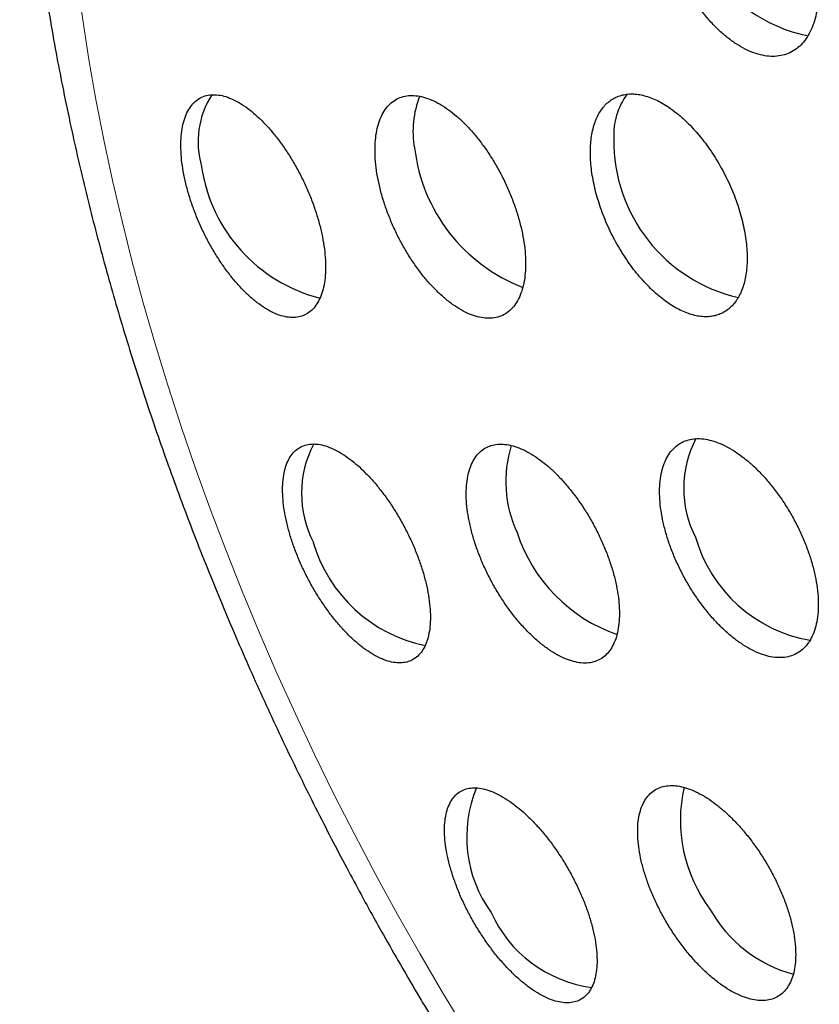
# Model space of a CAD drawing. Header units: millimetres. Extents: x 8 to 913, y 12 to 937.
# Tile 27 of 73: x 843.7 to 850.36, y 345.14 to 353.34. Entities that reach past the tile are written whole.
import ezdxf

# ---------------------------------------------------------------- set-up
doc = ezdxf.new("R2010")
doc.units = ezdxf.units.MM

msp = doc.modelspace()

# ---------------------------------------------------------------- linework, layer by layer
at = {"color": 252, "linetype": 'Continuous', "lineweight": 0, "flags": 128}
msp.add_lwpolyline([(847.4174, 344.9152), (847.2221, 345.2362), (847.0317, 345.5604), (846.8462, 345.8874), (846.6658, 346.217), (846.4905, 346.549), (846.3205, 346.8831), (846.1559, 347.2192), (845.9968, 347.557), (845.8434, 347.8963), (845.6957, 348.2368), (845.5539, 348.5783), (845.4179, 348.9206), (845.288, 349.2634), (845.1643, 349.6066), (845.0467, 349.9498), (844.9354, 350.2928), (844.8304, 350.6355), (844.7319, 350.9775), (844.6399, 351.3186), (844.5545, 351.6586), (844.4756, 351.9973), (844.4035, 352.3344), (844.338, 352.6697), (844.2794, 353.003), (844.2275, 353.334), (844.1825, 353.6626)], dxfattribs=at)
at = {"color": 7, "linetype": 'Continuous', "lineweight": 30}
for centre, radius, start, end in [((850.5074, 354.4375), 1.2605, 159.65608, 258.78256), ((845.9206, 352.3176), 0.7334, 147.59353, 196.22791), ((849.2227, 352.3764), 0.5768, 143.75841, 183.34506), ((847.7424, 352.4083), 0.7672, 157.79601, 190.59651), ((849.9806, 352.3222), 1.3339, 179.119, 257.13046), ((848.4006, 352.4345), 1.4222, 186.75301, 248.95653), ((846.5311, 352.3043), 1.3286, 188.29487, 255.68875), ((850.1204, 349.4334), 0.893, 152.30141, 207.12558), ((846.9427, 349.3909), 0.8946, 152.4885, 207.09752), ((848.7498, 349.4917), 1.0027, 162.59653, 205.12218), ((849.1044, 349.4723), 1.3262, 197.83782, 251.06798), ((850.4853, 349.3573), 1.2061, 195.9322, 260.18085), ((847.3225, 349.3256), 1.225, 196.21969, 258.47747), ((848.4898, 346.53), 1.0676, 157.37186, 215.94913), ((850.42, 346.6675), 1.2203, 166.84155, 217.07144), ((848.6016, 346.3395), 1.0691, 204.07768, 262.45901), ((850.4423, 346.4888), 1.1411, 209.21581, 254.64616)]:
    msp.add_arc(centre, radius, start, end, dxfattribs=at)
for points, knots in [([(881.3851, 340.0693), (881.385, 340.1303), (881.3849, 340.2466), (881.3841, 340.4117), (881.3829, 340.5593), (881.3816, 340.6896), (881.3801, 340.8026), (881.3787, 340.8986), (881.3774, 340.9777), (881.3763, 341.04), (881.3753, 341.089), (881.3745, 341.1301), (881.3737, 341.1687), (881.3727, 341.2151), (881.3715, 341.2713), (881.3698, 341.3396), (881.368, 341.4134), (881.3658, 341.4931), (881.3633, 341.581), (881.3606, 341.6723), (881.3575, 341.7684), (881.354, 341.8683), (881.35, 341.9784), (881.3456, 342.0913), (881.3412, 342.1979), (881.3364, 342.3091), (881.3308, 342.4292), (881.3243, 342.5628), (881.3176, 342.6918), (881.311, 342.811), (881.3048, 342.9204), (881.2985, 343.0248), (881.2912, 343.1431), (881.282, 343.2827), (881.2706, 343.4492), (881.2574, 343.6297), (881.2422, 343.8243), (881.2286, 343.9898), (881.2174, 344.1191), (881.2101, 344.201), (881.2035, 344.2732), (881.1973, 344.3411), (881.1908, 344.4094), (881.1842, 344.4789), (881.1773, 344.549), (881.1691, 344.6308), (881.1592, 344.7279), (881.1476, 344.8388), (881.1355, 344.9506), (881.1239, 345.0548), (881.1125, 345.1552), (881.1013, 345.251), (881.0906, 345.3407), (881.0813, 345.4175), (881.072, 345.493), (881.061, 345.5805), (881.0479, 345.6824), (881.0339, 345.7887), (881.02, 345.8917), (881.0061, 345.9929), (880.9911, 346.0997), (880.9757, 346.2061), (880.9607, 346.3085), (880.9458, 346.4074), (880.9305, 346.5075), (880.915, 346.6064), (880.902, 346.6882), (880.8909, 346.7568), (880.881, 346.8175), (880.8711, 346.8772), (880.8623, 346.93), (880.8542, 346.9783), (880.8457, 347.0279), (880.836, 347.0844), (880.8255, 347.1445), (880.8116, 347.2236), (880.7926, 347.33), (880.7691, 347.4583), (880.7441, 347.5917), (880.7183, 347.7264), (880.692, 347.8604), (880.6661, 347.9892), (880.6436, 348.0987), (880.624, 348.193), (880.6057, 348.2795), (880.5881, 348.3611), (880.571, 348.44), (880.5536, 348.5188), (880.5318, 348.6166), (880.5051, 348.734), (880.4746, 348.8656), (880.442, 349.0033), (880.4131, 349.123), (880.3855, 349.2353), (880.3631, 349.3251), (880.3438, 349.4012), (880.3262, 349.4703), (880.3077, 349.542), (880.285, 349.6288), (880.2632, 349.7112), (880.245, 349.7792), (880.2318, 349.8281), (880.2186, 349.877), (880.2032, 349.9333), (880.186, 349.9954), (880.1692, 350.0558), (880.1538, 350.1109), (880.1398, 350.1604), (880.1271, 350.2051), (880.1147, 350.2484), (880.1009, 350.2963), (880.0831, 350.3574), (880.0639, 350.4232), (880.0437, 350.4914), (880.0231, 350.5608), (880.001, 350.634), (879.9791, 350.706), (879.9596, 350.7694), (879.9426, 350.8245), (879.9254, 350.8797), (879.9073, 350.9373), (879.8881, 350.9982), (879.8699, 351.0551), (879.8542, 351.1039), (879.8398, 351.1484), (879.8265, 351.1896), (879.8128, 351.2315), (879.7971, 351.2793), (879.7768, 351.3406), (879.7543, 351.4083), (879.7325, 351.473), (879.714, 351.5277), (879.6951, 351.5831), (879.6726, 351.6484), (879.6493, 351.7156), (879.6285, 351.775), (879.6128, 351.8197), (879.5988, 351.8594), (879.5841, 351.9008), (879.5667, 351.9494), (879.5462, 352.0064), (879.5247, 352.0658), (879.5053, 352.1189), (879.4892, 352.163), (879.4749, 352.2018), (879.4601, 352.2417), (879.4426, 352.2888), (879.4213, 352.3456), (879.3984, 352.4063), (879.3774, 352.4616), (879.3583, 352.5114), (879.3398, 352.5597), (879.3182, 352.6154), (879.2922, 352.6822), (879.2626, 352.7576), (879.2323, 352.834), (879.2053, 352.9016), (879.1799, 352.9646), (879.1532, 353.0305), (879.1223, 353.106), (879.0897, 353.1852), (879.0591, 353.2585), (879.0329, 353.321), (879.0088, 353.3782), (878.984, 353.4364), (878.957, 353.4997), (878.927, 353.5693), (878.8961, 353.6404), (878.8674, 353.7061), (878.8423, 353.763), (878.8193, 353.8148), (878.7933, 353.8732), (878.7608, 353.9457), (878.7203, 354.0352), (878.6768, 354.1302), (878.6355, 354.2196), (878.5984, 354.2991), (878.5636, 354.3733), (878.5273, 354.4499), (878.4899, 354.5281), (878.4518, 354.6073), (878.4146, 354.684), (878.3789, 354.7568), (878.3401, 354.8357), (878.2974, 354.9215), (878.2477, 355.0204), (878.1937, 355.127), (878.1342, 355.243), (878.0726, 355.3616), (878.0143, 355.4724), (877.9639, 355.5672), (877.9196, 355.6498), (877.8782, 355.7264), (877.8336, 355.8083), (877.7842, 355.8982), (877.7311, 355.9939), (877.6784, 356.0882), (877.6185, 356.194), (877.5498, 356.3141), (877.4715, 356.4492), (877.3873, 356.5925), (877.3029, 356.7339), (877.22, 356.8708), (877.1466, 356.9907), (877.0774, 357.1022), (877.007, 357.2145), (876.933, 357.3311), (876.8519, 357.4573), (876.764, 357.5924), (876.6684, 357.7374), (876.5709, 357.8828), (876.4787, 358.0184), (876.3885, 358.1494), (876.2968, 358.2806), (876.2014, 358.4154), (876.1044, 358.5506), (876.0015, 358.692), (875.8608, 358.8824), (875.6868, 359.1128), (875.4868, 359.3703), (875.2916, 359.6152), (875.0963, 359.8541), (874.8896, 360.1006), (874.6666, 360.3594), (874.425, 360.6318), (874.1712, 360.9091), (873.9111, 361.1847), (873.6511, 361.4515), (873.3931, 361.7082), (873.1358, 361.9565), (872.8911, 362.1857), (872.6578, 362.3981), (872.4381, 362.5932), (872.2157, 362.7856), (871.9906, 362.9754), (871.7662, 363.1596), (871.5371, 363.3429), (871.3186, 363.5131), (871.1076, 363.6733), (870.9104, 363.8196), (870.711, 363.964), (870.5096, 364.1066), (870.3069, 364.2466), (870.1084, 364.3805), (869.9142, 364.5083), (869.7232, 364.6313), (869.5303, 364.7525), (869.3356, 364.8719), (869.1412, 364.9883), (868.9452, 365.1028), (868.7409, 365.2192), (868.5322, 365.335), (868.3211, 365.4488), (868.1186, 365.5551), (867.9239, 365.6546), (867.7362, 365.7481), (867.5512, 365.8379), (867.3789, 365.9195), (867.2206, 365.9926), (867.0715, 366.0601), (866.9137, 366.13), (866.7463, 366.2024), (866.5767, 366.2739), (866.4149, 366.3403), (866.2663, 366.3999), (866.128, 366.4542), (865.9937, 366.5058), (865.859, 366.5564), (865.7198, 366.6075), (865.5711, 366.6609), (865.4208, 366.7135), (865.2759, 366.7628), (865.1467, 366.8058), (865.0249, 366.8454), (864.9086, 366.8824), (864.7937, 366.9182), (864.6782, 366.9534), (864.5582, 366.9892), (864.4307, 367.0262), (864.2992, 367.0635), (864.1725, 367.0984), (864.0558, 367.1298), (863.9473, 367.1583), (863.8392, 367.186), (863.7261, 367.2143), (863.6, 367.2451), (863.4626, 367.2776), (863.3204, 367.31), (863.1883, 367.3391), (863.0672, 367.365), (862.9646, 367.3862), (862.8721, 367.4049), (862.7856, 367.422), (862.69, 367.4404), (862.5879, 367.4595), (862.4885, 367.4775), (862.398, 367.4934), (862.3165, 367.5073), (862.2351, 367.521), (862.149, 367.535), (862.0514, 367.5504), (861.9418, 367.5671), (861.8247, 367.5841), (861.7144, 367.5995), (861.6165, 367.6127), (861.525, 367.6245), (861.4265, 367.6367), (861.3141, 367.6501), (861.1913, 367.6639), (861.0695, 367.6768), (860.9644, 367.6873), (860.8752, 367.6957), (860.793, 367.7031), (860.7038, 367.7108), (860.604, 367.7189), (860.4999, 367.7268), (860.4004, 367.7338), (860.3141, 367.7394), (860.237, 367.7441), (860.1609, 367.7485), (860.0768, 367.753), (859.9826, 367.7575), (859.8864, 367.7617), (859.7962, 367.7652), (859.7165, 367.7679), (859.6429, 367.7702), (859.567, 367.7722), (859.4813, 367.7741), (859.3862, 367.7759), (859.2917, 367.7771), (859.2079, 367.7777), (859.1347, 367.7781), (859.0651, 367.7781), (858.9901, 367.7779), (858.8508, 367.7769), (858.6692, 367.7741), (858.4268, 367.7675), (858.2046, 367.7588), (857.9601, 367.7463), (857.7387, 367.7324), (857.4986, 367.7144), (857.3064, 367.6979), (857.1444, 367.6824), (857.0177, 367.6695), (856.8862, 367.6553), (856.7533, 367.64), (856.6292, 367.6249), (856.4999, 367.6084), (856.3876, 367.5933), (856.3003, 367.581), (856.2499, 367.5738), (856.2038, 367.5672), (856.1544, 367.5599), (856.096, 367.5511), (856.0295, 367.5409), (855.9559, 367.5294), (855.8841, 367.5179), (855.8144, 367.5064), (855.7439, 367.4946), (855.6369, 367.4763), (855.5054, 367.4529), (855.3458, 367.4232), (855.1907, 367.3932), (855.0349, 367.3617), (854.8736, 367.3279), (854.7226, 367.295), (854.5619, 367.2587), (854.4014, 367.2212), (854.2217, 367.1776), (854.0265, 367.1283), (853.8395, 367.0792), (853.6464, 367.0265), (853.4742, 366.978), (853.3119, 366.9307), (853.1835, 366.8923), (853.078, 366.8602), (852.9778, 366.8292), (852.8708, 366.7955), (852.761, 366.7602), (852.647, 366.7229), (852.5386, 366.6868), (852.4459, 366.6554), (852.3804, 366.633), (852.3362, 366.6177), (852.2873, 366.6007), (852.2296, 366.5805), (852.1694, 366.5592), (852.1153, 366.5398), (852.0693, 366.5233), (852.024, 366.5069), (851.973, 366.4883), (851.9167, 366.4676), (851.8588, 366.4462), (851.8045, 366.4259), (851.7562, 366.4077), (851.7111, 366.3906), (851.6622, 366.3719), (851.6016, 366.3487), (851.5372, 366.3237), (851.4771, 366.3002), (851.4222, 366.2785), (851.3637, 366.2553), (851.2989, 366.2293), (851.238, 366.2047), (851.1861, 366.1835), (851.1435, 366.1661), (851.102, 366.1489), (851.0544, 366.1292), (850.9954, 366.1046), (850.9262, 366.0755), (850.8571, 366.0461), (850.7959, 366.0198), (850.7456, 365.9981), (850.7029, 365.9796), (850.6605, 365.9611), (850.6105, 365.9391), (850.5502, 365.9125), (850.4896, 365.8855), (850.4378, 365.8622), (850.3913, 365.8412), (850.3382, 365.8171), (850.2776, 365.7894), (850.2189, 365.7623), (850.1691, 365.7392), (850.1165, 365.7146), (850.0538, 365.6852), (849.98, 365.6502), (849.9077, 365.6156), (849.8401, 365.583), (849.7799, 365.5538), (849.7217, 365.5253), (849.6671, 365.4984), (849.6166, 365.4734), (849.5724, 365.4513), (849.5267, 365.4285), (849.4574, 365.3936), (849.3729, 365.3507), (849.2854, 365.3057), (849.2153, 365.2693), (849.1518, 365.2361), (849.0787, 365.1977), (849.0004, 365.1562), (848.9227, 365.1146), (848.8595, 365.0805), (848.8027, 365.0497), (848.7519, 365.0219), (848.7061, 364.9968), (848.6682, 364.9759), (848.6326, 364.9562), (848.5945, 364.9349), (848.5492, 364.9097), (848.4946, 364.879), (848.4278, 364.8413), (848.3476, 364.7957), (848.2898, 364.7624), (848.2586, 364.7445)], [0, 0, 0, 0, 0.003851, 0.007337, 0.010461, 0.013224, 0.015626, 0.01767, 0.019355, 0.020682, 0.021656, 0.022491, 0.023312, 0.024122, 0.025462, 0.026915, 0.028494, 0.030197, 0.032028, 0.034143, 0.036064, 0.038213, 0.04059, 0.043169, 0.045521, 0.047501, 0.050376, 0.053306, 0.056187, 0.05877, 0.061073, 0.063329, 0.065588, 0.068808, 0.07247, 0.076502, 0.080662, 0.08529, 0.087409, 0.089203, 0.090708, 0.092187, 0.093696, 0.095235, 0.096789, 0.098345, 0.100667, 0.103234, 0.105721, 0.108094, 0.11015, 0.112407, 0.114496, 0.11615, 0.117547, 0.11954, 0.122004, 0.124366, 0.126654, 0.128903, 0.131156, 0.133823, 0.136042, 0.138036, 0.140469, 0.142788, 0.144707, 0.145952, 0.147406, 0.148801, 0.149982, 0.150968, 0.15204, 0.153319, 0.154775, 0.156101, 0.15866, 0.161941, 0.164791, 0.167663, 0.171021, 0.173885, 0.176324, 0.178424, 0.180264, 0.182172, 0.183941, 0.185605, 0.187502, 0.190547, 0.193561, 0.196361, 0.199691, 0.201861, 0.203959, 0.205766, 0.207014, 0.208623, 0.210603, 0.21288, 0.21419, 0.215206, 0.216183, 0.217493, 0.219005, 0.220373, 0.221577, 0.222725, 0.223718, 0.224561, 0.22554, 0.226892, 0.22875, 0.230089, 0.231534, 0.233415, 0.235031, 0.236391, 0.237691, 0.238747, 0.240104, 0.24157, 0.24285, 0.24394, 0.244867, 0.245848, 0.246712, 0.247683, 0.249063, 0.250844, 0.252251, 0.253426, 0.254523, 0.255979, 0.257819, 0.259046, 0.259983, 0.260829, 0.261719, 0.262762, 0.2641, 0.26555, 0.266758, 0.267676, 0.268515, 0.269366, 0.270362, 0.271675, 0.273186, 0.274437, 0.275396, 0.276534, 0.277679, 0.279126, 0.281025, 0.282752, 0.284258, 0.285567, 0.286984, 0.288681, 0.29063, 0.292301, 0.293604, 0.294831, 0.296139, 0.297506, 0.299079, 0.300805, 0.302279, 0.303486, 0.304626, 0.305751, 0.307407, 0.309482, 0.311754, 0.313785, 0.31548, 0.317085, 0.31876, 0.320621, 0.322327, 0.324078, 0.325766, 0.327218, 0.329375, 0.33154, 0.333875, 0.336561, 0.339371, 0.341891, 0.34407, 0.345798, 0.347499, 0.349277, 0.351373, 0.353626, 0.35581, 0.357815, 0.360903, 0.364004, 0.367111, 0.370771, 0.37377, 0.376594, 0.379089, 0.381529, 0.384425, 0.387236, 0.390374, 0.393917, 0.397451, 0.400661, 0.403539, 0.406769, 0.410028, 0.413188, 0.416476, 0.420219, 0.42696, 0.433242, 0.439096, 0.44505, 0.451024, 0.457599, 0.464647, 0.471871, 0.47907, 0.486248, 0.493068, 0.49974, 0.506519, 0.512044, 0.517572, 0.523101, 0.528629, 0.534153, 0.53943, 0.545126, 0.549709, 0.5543, 0.5589, 0.56351, 0.568131, 0.572696, 0.576915, 0.581138, 0.585401, 0.589655, 0.593901, 0.598062, 0.602331, 0.607027, 0.611368, 0.615701, 0.619766, 0.623541, 0.627376, 0.631204, 0.634145, 0.637067, 0.640301, 0.643739, 0.647197, 0.65052, 0.65345, 0.656086, 0.658767, 0.661429, 0.664072, 0.666997, 0.670194, 0.672907, 0.675479, 0.677757, 0.680003, 0.682247, 0.684429, 0.686702, 0.689194, 0.691789, 0.694283, 0.696482, 0.69849, 0.700506, 0.70267, 0.704956, 0.707706, 0.710503, 0.713043, 0.715212, 0.717373, 0.718854, 0.720447, 0.722265, 0.724256, 0.726211, 0.727871, 0.729357, 0.730797, 0.732449, 0.7342, 0.736279, 0.738602, 0.740764, 0.742457, 0.744083, 0.745879, 0.747964, 0.750366, 0.752732, 0.754754, 0.756229, 0.757701, 0.759328, 0.761198, 0.763257, 0.765119, 0.766725, 0.768054, 0.769406, 0.770953, 0.772722, 0.774639, 0.776295, 0.77773, 0.779059, 0.780377, 0.781943, 0.783812, 0.785655, 0.787193, 0.788468, 0.789702, 0.791051, 0.792627, 0.797431, 0.801126, 0.806079, 0.809764, 0.814711, 0.81839, 0.823114, 0.825435, 0.827412, 0.830175, 0.832782, 0.834834, 0.837113, 0.840019, 0.841124, 0.842005, 0.842849, 0.843707, 0.844781, 0.846126, 0.847445, 0.848916, 0.850164, 0.851363, 0.852879, 0.856199, 0.858789, 0.861895, 0.864979, 0.867637, 0.87102, 0.873608, 0.876752, 0.88021, 0.883874, 0.887945, 0.890969, 0.894968, 0.897932, 0.900352, 0.902427, 0.904066, 0.906185, 0.908664, 0.910477, 0.912854, 0.91502, 0.91592, 0.916702, 0.917621, 0.918795, 0.920105, 0.921169, 0.921989, 0.922823, 0.923844, 0.925007, 0.926159, 0.927276, 0.928232, 0.929024, 0.929956, 0.931141, 0.932633, 0.933796, 0.934731, 0.935912, 0.937299, 0.938609, 0.939563, 0.940416, 0.941167, 0.94206, 0.94328, 0.94472, 0.946236, 0.947447, 0.948424, 0.949281, 0.950031, 0.950995, 0.952317, 0.9537, 0.954677, 0.955475, 0.956537, 0.957918, 0.959175, 0.960127, 0.960969, 0.962404, 0.963976, 0.965505, 0.96686, 0.968147, 0.969224, 0.970463, 0.971529, 0.972354, 0.973207, 0.974366, 0.976672, 0.978469, 0.979832, 0.981066, 0.982448, 0.984419, 0.985992, 0.987343, 0.988409, 0.989583, 0.990557, 0.991309, 0.991988, 0.992816, 0.993737, 0.994873, 0.996296, 0.998005, 1, 1, 1, 1]), ([(847.6042, 364.3661), (847.5646, 364.3433), (847.466, 364.2864), (847.312, 364.1892), (847.1416, 364.0753), (846.9745, 363.9558), (846.8106, 363.8309), (846.65, 363.7005), (846.4927, 363.5647), (846.3388, 363.4234), (846.1884, 363.2768), (846.0416, 363.1248), (845.8985, 362.9673), (845.759, 362.8046), (845.6234, 362.6364), (845.4917, 362.4629), (845.3639, 362.2842), (845.2403, 362.1001), (845.1207, 361.9108), (845.0055, 361.7163), (844.8945, 361.5166), (844.7881, 361.3119), (844.6861, 361.102), (844.5887, 360.8873), (844.4961, 360.6676), (844.4082, 360.4432), (844.3253, 360.214), (844.2472, 359.9803), (844.1742, 359.7421), (844.1063, 359.4996), (844.0435, 359.2529), (843.986, 359.0022), (843.9337, 358.7475), (843.8866, 358.4891), (843.8449, 358.227), (843.8085, 357.9616), (843.7775, 357.6928), (843.7519, 357.4208), (843.7316, 357.1458), (843.7167, 356.868), (843.7072, 356.5875), (843.703, 356.3044), (843.7042, 356.0188), (843.7107, 355.731), (843.7226, 355.441), (843.7397, 355.1489), (843.7621, 354.8549), (843.7897, 354.5592), (843.8226, 354.2617), (843.8606, 353.9626), (843.9038, 353.6621), (843.9522, 353.3601), (844.0038, 353.0672), (844.0601, 352.7735), (844.1188, 352.4894), (844.1819, 352.2049), (844.2466, 351.9302), (844.3152, 351.6552), (844.3877, 351.38), (844.4641, 351.1048), (844.5442, 350.8295), (844.6281, 350.5542), (844.7157, 350.2791), (844.807, 350.0043), (844.9019, 349.7299), (845.0004, 349.4559), (845.1024, 349.1825), (845.2078, 348.9098), (845.3167, 348.6379), (845.4289, 348.3669), (845.5443, 348.0971), (845.6628, 347.8286), (845.7844, 347.5617), (845.9087, 347.2967), (846.0355, 347.0342), (846.1642, 346.7753), (846.2935, 346.5222), (846.4198, 346.2814), (846.5343, 346.0684), (846.6361, 345.8829), (846.7447, 345.6883), (846.823, 345.5515), (846.8705, 345.4687)], [0, 0, 0, 0, 0.007892, 0.019657, 0.031442, 0.043252, 0.055092, 0.066966, 0.07888, 0.090839, 0.102847, 0.114909, 0.127029, 0.13921, 0.151456, 0.163771, 0.176156, 0.188614, 0.201147, 0.213756, 0.226441, 0.239203, 0.25204, 0.264951, 0.277935, 0.290989, 0.304111, 0.317298, 0.330545, 0.343848, 0.357205, 0.37061, 0.384059, 0.397548, 0.411073, 0.424629, 0.438213, 0.45182, 0.465449, 0.479094, 0.492754, 0.506426, 0.520109, 0.533798, 0.547495, 0.561196, 0.574901, 0.588611, 0.602323, 0.61604, 0.629761, 0.643487, 0.657219, 0.669547, 0.683256, 0.695567, 0.707869, 0.720163, 0.732448, 0.744724, 0.756992, 0.76925, 0.7815, 0.793739, 0.805969, 0.818189, 0.830398, 0.842595, 0.854778, 0.866945, 0.879094, 0.891219, 0.903313, 0.915365, 0.927355, 0.939246, 0.95096, 0.962306, 0.97265, 0.980659, 0.988281, 1, 1, 1, 1]), ([(849.7147, 354.8016), (849.69, 354.8168), (849.6405, 354.8474), (849.5667, 354.8794), (849.4945, 354.9009), (849.4247, 354.9101), (849.3582, 354.9076), (849.2958, 354.8933), (849.2385, 354.8671), (849.1868, 354.8297), (849.1414, 354.7816), (849.1031, 354.7231), (849.072, 354.6553), (849.0486, 354.5789), (849.0334, 354.4947), (849.0263, 354.4041), (849.0274, 354.308), (849.037, 354.2076), (849.0547, 354.1042), (849.0802, 353.999), (849.1136, 353.8934), (849.1541, 353.7886), (849.2013, 353.6861), (849.2549, 353.5871), (849.3139, 353.4928), (849.3776, 353.4045), (849.4453, 353.3234), (849.5162, 353.2504), (849.5892, 353.1864), (849.6635, 353.1326), (849.738, 353.0893), (849.812, 353.0571), (849.8842, 353.0367), (849.954, 353.0281), (850.0204, 353.0312), (850.0824, 353.0465), (850.1394, 353.0733), (850.1908, 353.1113), (850.2356, 353.1603), (850.2736, 353.2193), (850.3042, 353.2876), (850.327, 353.3647), (850.3417, 353.4492), (850.3484, 353.5402), (850.3465, 353.6367), (850.3365, 353.7373), (850.3184, 353.8409), (850.2922, 353.9461), (850.2584, 354.0517), (850.2175, 354.1564), (850.1697, 354.2587), (850.1159, 354.3574), (850.0566, 354.4514), (849.9925, 354.5392), (849.9246, 354.6199), (849.855, 354.6909), (849.7847, 354.7525), (849.738, 354.7852), (849.7147, 354.8016)], [0, 0, 0, 0, 0.017879, 0.035816, 0.053695, 0.071576, 0.089515, 0.107396, 0.125239, 0.14314, 0.160983, 0.178789, 0.196653, 0.214459, 0.232261, 0.250119, 0.267921, 0.285751, 0.303638, 0.321469, 0.339349, 0.357286, 0.375167, 0.393097, 0.411083, 0.429013, 0.446971, 0.464985, 0.482942, 0.500892, 0.5189, 0.53685, 0.554761, 0.57273, 0.590642, 0.608501, 0.626417, 0.644276, 0.662091, 0.679963, 0.697778, 0.715578, 0.733434, 0.751234, 0.769052, 0.786927, 0.804745, 0.822609, 0.840529, 0.858393, 0.876309, 0.894282, 0.912197, 0.930149, 0.948158, 0.96611, 0.983055, 1, 1, 1, 1]), ([(845.6177, 352.5836), (845.595, 352.6003), (845.5494, 352.6339), (845.4825, 352.6705), (845.4176, 352.6965), (845.3557, 352.7102), (845.2976, 352.7122), (845.2438, 352.7023), (845.1954, 352.6802), (845.1527, 352.6466), (845.1164, 352.602), (845.0871, 352.5466), (845.065, 352.4816), (845.0503, 352.408), (845.0435, 352.3264), (845.0441, 352.2383), (845.0523, 352.1447), (845.068, 352.0468), (845.0908, 351.9459), (845.1204, 351.8432), (845.1566, 351.7399), (845.1987, 351.6374), (845.2462, 351.5365), (845.2987, 351.4388), (845.3556, 351.3452), (845.416, 351.2568), (845.4796, 351.1748), (845.5453, 351.1003), (845.6124, 351.0339), (845.6802, 350.9771), (845.7478, 350.9302), (845.8142, 350.8939), (845.8786, 350.8691), (845.9402, 350.856), (845.9982, 350.8547), (846.0515, 350.8657), (846.0997, 350.8884), (846.1421, 350.9226), (846.1778, 350.9682), (846.2067, 351.0241), (846.2284, 351.0896), (846.2425, 351.164), (846.249, 351.2459), (846.2479, 351.3344), (846.2391, 351.4284), (846.223, 351.5265), (846.1998, 351.6275), (846.1696, 351.7304), (846.1331, 351.8336), (846.0907, 351.9361), (846.0427, 352.0368), (845.9899, 352.1343), (845.9328, 352.2276), (845.872, 352.3155), (845.8083, 352.397), (845.7441, 352.4692), (845.6803, 352.5323), (845.6386, 352.5665), (845.6177, 352.5836)], [0, 0, 0, 0, 0.0181845, 0.0364271, 0.0546119, 0.0727972, 0.0910405, 0.1092253, 0.1273856, 0.1456043, 0.1637635, 0.1817703, 0.1998354, 0.2178411, 0.2356381, 0.2534927, 0.2712891, 0.2889149, 0.3065973, 0.3242232, 0.3417905, 0.3594137, 0.3769817, 0.3946259, 0.4123257, 0.4299709, 0.4477933, 0.4656715, 0.4834948, 0.5015211, 0.5196043, 0.537631, 0.5557993, 0.5740252, 0.5921931, 0.6103767, 0.6286185, 0.6468012, 0.6648644, 0.6829861, 0.7010482, 0.7189099, 0.7368294, 0.7546902, 0.7723604, 0.7900875, 0.8077576, 0.82533, 0.8429585, 0.8605315, 0.8781394, 0.8958029, 0.9134117, 0.9311714, 0.9489868, 0.9667474, 0.9833736, 1, 1, 1, 1]), ([(847.2715, 352.5851), (847.2479, 352.6012), (847.2007, 352.6335), (847.131, 352.6682), (847.0633, 352.6924), (846.9984, 352.7045), (846.9372, 352.7048), (846.8804, 352.6934), (846.8289, 352.67), (846.7831, 352.6353), (846.7438, 352.5897), (846.7116, 352.5336), (846.6867, 352.468), (846.6693, 352.3938), (846.6599, 352.3117), (846.6584, 352.2232), (846.6646, 352.1292), (846.6789, 352.0308), (846.7006, 351.9294), (846.7295, 351.8262), (846.7655, 351.7225), (846.8078, 351.6195), (846.856, 351.5184), (846.9098, 351.4205), (846.9682, 351.327), (847.0306, 351.2389), (847.0964, 351.1576), (847.1646, 351.0839), (847.2344, 351.0187), (847.305, 350.9632), (847.3755, 350.9178), (847.4449, 350.8832), (847.5124, 350.8601), (847.5771, 350.8487), (847.6381, 350.8489), (847.6945, 350.8614), (847.7458, 350.8854), (847.7912, 350.9208), (847.8299, 350.9673), (847.8618, 351.0239), (847.8863, 351.09), (847.903, 351.1649), (847.912, 351.2473), (847.9131, 351.3362), (847.9062, 351.4307), (847.8915, 351.5292), (847.8695, 351.6307), (847.8399, 351.734), (847.8036, 351.8377), (847.7609, 351.9407), (847.7121, 352.0416), (847.6581, 352.1392), (847.5995, 352.2324), (847.5367, 352.32), (847.4708, 352.4009), (847.404, 352.4724), (847.3373, 352.5347), (847.2934, 352.5683), (847.2715, 352.5851)], [0, 0, 0, 0, 0.0180486, 0.0361546, 0.0542032, 0.0722529, 0.0903602, 0.1084096, 0.1264309, 0.14451, 0.1625306, 0.1804535, 0.198434, 0.2163563, 0.2341617, 0.2520242, 0.2698293, 0.2875502, 0.3053278, 0.3230489, 0.3407551, 0.3585176, 0.3762243, 0.3939909, 0.4118137, 0.4295809, 0.4474568, 0.4653893, 0.4832656, 0.5012527, 0.5192968, 0.537284, 0.5553354, 0.5734444, 0.5914956, 0.6095356, 0.6276335, 0.645673, 0.6636304, 0.6816455, 0.6996023, 0.7174428, 0.7353406, 0.7531808, 0.7709221, 0.7887203, 0.8064616, 0.8241646, 0.841924, 0.8596273, 0.8773684, 0.8951657, 0.9129074, 0.9307463, 0.9486416, 0.966481, 0.9832405, 1, 1, 1, 1]), ([(849.1033, 352.6063), (849.0852, 352.6179), (849.049, 352.6413), (848.9946, 352.6691), (848.9403, 352.6914), (848.8873, 352.707), (848.836, 352.7159), (848.7869, 352.7183), (848.7395, 352.7141), (848.695, 352.7032), (848.6534, 352.6857), (848.6153, 352.6621), (848.5802, 352.6319), (848.5491, 352.5959), (848.5219, 352.5541), (848.4991, 352.5072), (848.4803, 352.4547), (848.466, 352.3976), (848.4563, 352.3364), (848.4512, 352.2717), (848.4507, 352.2029), (848.4549, 352.1315), (848.4636, 352.0577), (848.4767, 351.9825), (848.4945, 351.9051), (848.5164, 351.8273), (848.5425, 351.7493), (848.5724, 351.672), (848.6064, 351.5946), (848.6437, 351.519), (848.6843, 351.4453), (848.7277, 351.3745), (848.7742, 351.3057), (848.8228, 351.2408), (848.8734, 351.1797), (848.9254, 351.1232), (848.9793, 351.0708), (849.0338, 351.0238), (849.0886, 350.9824), (849.1434, 350.9467), (849.1986, 350.9167), (849.253, 350.893), (849.306, 350.8759), (849.3574, 350.8653), (849.4077, 350.8612), (849.4556, 350.8638), (849.5008, 350.8731), (849.5429, 350.8888), (849.5823, 350.9111), (849.6181, 350.9396), (849.6501, 350.9742), (849.6781, 351.0143), (849.7024, 351.0604), (849.7221, 351.1115), (849.7374, 351.1674), (849.7482, 351.2272), (849.7546, 351.2917), (849.7562, 351.3595), (849.7532, 351.4302), (849.7457, 351.5029), (849.7335, 351.5786), (849.7169, 351.6553), (849.696, 351.7329), (849.6711, 351.8105), (849.6418, 351.8888), (849.6089, 351.966), (849.5724, 352.0419), (849.5328, 352.1157), (849.4897, 352.188), (849.4441, 352.2572), (849.396, 352.323), (849.3462, 352.3848), (849.294, 352.443), (849.236, 352.5008), (849.1722, 352.5572), (849.1263, 352.5899), (849.1033, 352.6063)], [0, 0, 0, 0, 0.0132354, 0.0265626, 0.0401793, 0.053896, 0.0671315, 0.0806042, 0.0940768, 0.1077954, 0.1210122, 0.1344666, 0.147921, 0.1616218, 0.1748007, 0.1882165, 0.2016323, 0.2152937, 0.2284377, 0.2418175, 0.2551973, 0.2688212, 0.2819487, 0.2953109, 0.308673, 0.3222779, 0.3354144, 0.3487849, 0.3621554, 0.3757679, 0.3889348, 0.4023359, 0.415737, 0.4293804, 0.4425858, 0.4560265, 0.4694672, 0.4831512, 0.4963867, 0.5097139, 0.5233306, 0.5370473, 0.5502909, 0.5636267, 0.5772532, 0.5909802, 0.6042066, 0.6176706, 0.6311346, 0.6448451, 0.6580362, 0.6714645, 0.6848928, 0.698567, 0.7117206, 0.7251103, 0.7385, 0.7521342, 0.7652644, 0.7786296, 0.7919947, 0.805603, 0.8187341, 0.8320993, 0.8454646, 0.859072, 0.8722277, 0.8856175, 0.8990074, 0.9126393, 0.9258327, 0.939261, 0.9526893, 0.9663606, 0.983087, 1, 1, 1, 1]), ([(849.6597, 349.7369), (849.635, 349.7522), (849.5854, 349.783), (849.5126, 349.8157), (849.4419, 349.8381), (849.3744, 349.8485), (849.3108, 349.8476), (849.252, 349.8353), (849.1988, 349.8112), (849.1516, 349.7762), (849.1113, 349.7306), (849.0784, 349.6746), (849.0532, 349.6094), (849.0359, 349.5357), (849.0271, 349.4543), (849.0266, 349.3665), (849.0344, 349.2733), (849.0506, 349.1758), (849.0747, 349.0754), (849.1065, 348.9734), (849.1457, 348.8709), (849.1916, 348.7693), (849.2437, 348.6698), (849.3014, 348.5738), (849.3639, 348.4823), (849.4304, 348.3964), (849.5003, 348.3174), (849.5724, 348.2461), (849.6461, 348.1834), (849.7203, 348.1303), (849.7941, 348.0872), (849.8667, 348.0546), (849.937, 348.0334), (850.0042, 348.0236), (850.0675, 348.0251), (850.1259, 348.0384), (850.1788, 348.0631), (850.2256, 348.0987), (850.2654, 348.1452), (850.2979, 348.2017), (850.3227, 348.2674), (850.3392, 348.3417), (850.3476, 348.4235), (850.3477, 348.5117), (850.3392, 348.6053), (850.3226, 348.7029), (850.298, 348.8035), (850.2656, 348.9056), (850.226, 349.0081), (850.1798, 349.1096), (850.1272, 349.2088), (850.0692, 349.3046), (850.0064, 349.3959), (849.9396, 349.4812), (849.8696, 349.5598), (849.799, 349.6289), (849.7287, 349.6888), (849.6827, 349.7209), (849.6597, 349.7369)], [0, 0, 0, 0, 0.017946, 0.035948, 0.053894, 0.071839, 0.089841, 0.107786, 0.125744, 0.14376, 0.161719, 0.179663, 0.197664, 0.215608, 0.233509, 0.251467, 0.269368, 0.287215, 0.30512, 0.322968, 0.340777, 0.358642, 0.376451, 0.394252, 0.412109, 0.429909, 0.447736, 0.465619, 0.483446, 0.501321, 0.519254, 0.537129, 0.555055, 0.573038, 0.590964, 0.60892, 0.626934, 0.64489, 0.662842, 0.680851, 0.698803, 0.71672, 0.734693, 0.752609, 0.770473, 0.788394, 0.806257, 0.824076, 0.841951, 0.859769, 0.877569, 0.895425, 0.913224, 0.93104, 0.948911, 0.966727, 0.983363, 1, 1, 1, 1]), ([(846.4506, 349.6768), (846.4275, 349.6934), (846.3812, 349.7265), (846.3136, 349.7626), (846.2485, 349.7884), (846.1868, 349.8022), (846.1291, 349.8045), (846.0762, 349.7951), (846.0289, 349.7738), (845.9876, 349.7412), (845.9529, 349.6978), (845.9256, 349.6436), (845.9056, 349.5798), (845.8934, 349.5073), (845.8893, 349.4269), (845.893, 349.3398), (845.9044, 349.2473), (845.9236, 349.1505), (845.9499, 349.0508), (845.9831, 348.9493), (846.0228, 348.8473), (846.0684, 348.7463), (846.1192, 348.6471), (846.1749, 348.5511), (846.2344, 348.4594), (846.2974, 348.3729), (846.363, 348.2928), (846.4303, 348.2201), (846.4988, 348.1553), (846.5675, 348.0998), (846.6356, 348.054), (846.7023, 348.0185), (846.7666, 347.9941), (846.8278, 347.981), (846.8851, 347.9794), (846.9375, 347.9898), (846.9846, 348.0117), (847.0255, 348.0449), (847.0596, 348.0893), (847.0866, 348.1441), (847.1061, 348.2083), (847.1177, 348.2816), (847.1214, 348.3624), (847.1173, 348.4498), (847.1053, 348.5427), (847.0857, 348.6397), (847.059, 348.7396), (847.0252, 348.8412), (846.9852, 348.943), (846.9393, 349.0441), (846.888, 349.1431), (846.8322, 349.2388), (846.7723, 349.3303), (846.7091, 349.4163), (846.6434, 349.496), (846.5778, 349.5661), (846.5133, 349.6272), (846.4715, 349.6603), (846.4506, 349.6768)], [0, 0, 0, 0, 0.018141, 0.036341, 0.054483, 0.072622, 0.090818, 0.108956, 0.12715, 0.145403, 0.163596, 0.181731, 0.199924, 0.218057, 0.236017, 0.254036, 0.271995, 0.289746, 0.307554, 0.325305, 0.342906, 0.360563, 0.378164, 0.395737, 0.413366, 0.43094, 0.448619, 0.466353, 0.484032, 0.501902, 0.519828, 0.537699, 0.555766, 0.573891, 0.591959, 0.610143, 0.628385, 0.646569, 0.664736, 0.682961, 0.701127, 0.719148, 0.737228, 0.755248, 0.773061, 0.790932, 0.808745, 0.826382, 0.844076, 0.861713, 0.879282, 0.896906, 0.914475, 0.932109, 0.949799, 0.967434, 0.983717, 1, 1, 1, 1]), ([(848.0144, 349.6833), (847.9905, 349.6993), (847.9426, 349.7312), (847.8724, 349.7656), (847.8045, 349.7896), (847.7399, 349.8018), (847.6793, 349.8025), (847.6234, 349.7916), (847.5731, 349.769), (847.5288, 349.7353), (847.4913, 349.6908), (847.4611, 349.6358), (847.4385, 349.5714), (847.4237, 349.4985), (847.4172, 349.4176), (847.4187, 349.3303), (847.4282, 349.2375), (847.4458, 349.1404), (847.471, 349.0404), (847.5034, 348.9386), (847.5429, 348.8363), (847.5886, 348.7349), (847.6401, 348.6355), (847.6968, 348.5394), (847.7579, 348.4477), (847.8227, 348.3614), (847.8904, 348.2818), (847.9602, 348.2097), (848.0313, 348.1459), (848.1028, 348.0916), (848.1738, 348.0471), (848.2435, 348.013), (848.3108, 347.9903), (848.3751, 347.9788), (848.4354, 347.9787), (848.4908, 347.9905), (848.5408, 348.0138), (848.5847, 348.0481), (848.6216, 348.0935), (848.6514, 348.149), (848.6737, 348.2139), (848.6878, 348.2875), (848.6939, 348.3688), (848.692, 348.4564), (848.6818, 348.5496), (848.6638, 348.6469), (848.6382, 348.7471), (848.6051, 348.849), (848.5653, 348.9512), (848.5193, 349.0526), (848.4673, 349.1517), (848.4104, 349.2476), (848.349, 349.3391), (848.2839, 349.4248), (848.216, 349.504), (848.1479, 349.5738), (848.0804, 349.6344), (848.0364, 349.667), (848.0144, 349.6833)], [0, 0, 0, 0, 0.018027, 0.036112, 0.054139, 0.072164, 0.090247, 0.108272, 0.126328, 0.144442, 0.162498, 0.180521, 0.198603, 0.216626, 0.234552, 0.252536, 0.270462, 0.28827, 0.306136, 0.323944, 0.341667, 0.359446, 0.377169, 0.394874, 0.412636, 0.430342, 0.448106, 0.465926, 0.483691, 0.501563, 0.519492, 0.537365, 0.555349, 0.57339, 0.591375, 0.609425, 0.627533, 0.645584, 0.663625, 0.681724, 0.699765, 0.717726, 0.735744, 0.753704, 0.771548, 0.78945, 0.807293, 0.825037, 0.842837, 0.860581, 0.878284, 0.896043, 0.913746, 0.931485, 0.949281, 0.96702, 0.98351, 1, 1, 1, 1]), ([(847.7948, 346.8177), (847.7712, 346.8338), (847.7237, 346.8661), (847.6549, 346.9013), (847.5889, 346.9264), (847.5266, 346.9398), (847.4687, 346.942), (847.4158, 346.9329), (847.3688, 346.9122), (847.328, 346.8804), (847.2942, 346.838), (847.2679, 346.7851), (847.2494, 346.7226), (847.2388, 346.6514), (847.2366, 346.5723), (847.2426, 346.4864), (847.2565, 346.3951), (847.2786, 346.2994), (847.3081, 346.2008), (847.3445, 346.1004), (847.3878, 345.9997), (847.4368, 345.8999), (847.4912, 345.8021), (847.5502, 345.7076), (847.613, 345.6175), (847.679, 345.5327), (847.7473, 345.4544), (847.8171, 345.3834), (847.8876, 345.3204), (847.9581, 345.2665), (848.0275, 345.222), (848.0952, 345.1875), (848.1603, 345.1639), (848.2219, 345.1513), (848.2794, 345.1497), (848.3317, 345.1598), (848.3784, 345.1811), (848.4187, 345.2134), (848.452, 345.2567), (848.4779, 345.3103), (848.496, 345.3732), (848.5059, 345.4451), (848.5076, 345.5247), (848.5013, 345.6109), (848.4866, 345.7026), (848.4642, 345.7985), (848.4343, 345.8973), (848.3973, 345.9977), (848.3538, 346.0984), (848.3044, 346.1982), (848.2496, 346.2958), (848.1904, 346.39), (848.1273, 346.4799), (848.0611, 346.5642), (847.9927, 346.642), (847.9249, 346.7104), (847.8586, 346.7697), (847.8161, 346.8017), (847.7948, 346.8177)], [0, 0, 0, 0, 0.018029, 0.036116, 0.054146, 0.072168, 0.090248, 0.108271, 0.126414, 0.144615, 0.162757, 0.180951, 0.199202, 0.217395, 0.235498, 0.25366, 0.271763, 0.289677, 0.307648, 0.325561, 0.343271, 0.361038, 0.378747, 0.39633, 0.413969, 0.431552, 0.449138, 0.46678, 0.484367, 0.502082, 0.519854, 0.53757, 0.555487, 0.57346, 0.591377, 0.609479, 0.627639, 0.645742, 0.663935, 0.682186, 0.700378, 0.718523, 0.736725, 0.754868, 0.772846, 0.790882, 0.808858, 0.826626, 0.844452, 0.86222, 0.879831, 0.897499, 0.91511, 0.932681, 0.950309, 0.967881, 0.983941, 1, 1, 1, 1]), ([(849.4392, 346.845), (849.4147, 346.8605), (849.3655, 346.8916), (849.2939, 346.925), (849.2249, 346.9483), (849.1596, 346.9599), (849.0986, 346.9604), (849.0425, 346.9497), (848.9924, 346.9275), (848.9486, 346.8944), (848.9117, 346.8509), (848.8825, 346.797), (848.8612, 346.7337), (848.8479, 346.662), (848.8432, 346.5825), (848.8469, 346.4964), (848.8588, 346.4049), (848.8792, 346.309), (848.9074, 346.2102), (848.943, 346.1097), (848.9858, 346.0088), (849.0349, 345.9088), (849.0898, 345.8108), (849.1499, 345.7163), (849.2142, 345.6262), (849.2821, 345.5416), (849.3527, 345.4637), (849.4251, 345.3933), (849.4985, 345.3311), (849.5719, 345.2783), (849.6445, 345.2351), (849.7154, 345.2021), (849.7837, 345.1801), (849.8486, 345.1691), (849.9092, 345.1692), (849.9647, 345.1809), (850.0145, 345.2037), (850.058, 345.2373), (850.0942, 345.2818), (850.123, 345.3362), (850.1439, 345.3999), (850.1565, 345.4723), (850.1607, 345.5523), (850.1566, 345.6387), (850.1439, 345.7306), (850.1232, 345.8267), (850.0946, 345.9256), (850.0584, 346.0262), (850.0153, 346.1271), (849.9658, 346.2271), (849.9104, 346.3248), (849.8501, 346.4191), (849.7855, 346.509), (849.7174, 346.593), (849.6467, 346.6705), (849.5761, 346.7386), (849.5066, 346.7975), (849.4616, 346.8292), (849.4392, 346.845)], [0, 0, 0, 0, 0.0179365, 0.0359306, 0.0538677, 0.0718004, 0.0897899, 0.107723, 0.125731, 0.1437962, 0.1618042, 0.1798603, 0.1979739, 0.2160296, 0.2340556, 0.2521395, 0.2701649, 0.2880956, 0.306084, 0.3240141, 0.3418269, 0.3596969, 0.3775094, 0.3952341, 0.4130156, 0.4307404, 0.4484451, 0.4662061, 0.4839112, 0.5016718, 0.5194886, 0.5372497, 0.5551176, 0.573042, 0.5909104, 0.6088909, 0.6269285, 0.6449092, 0.6629585, 0.6810653, 0.6991144, 0.7171577, 0.7352589, 0.7533016, 0.7712662, 0.7892886, 0.8072526, 0.825101, 0.8430068, 0.8608548, 0.8786013, 0.8964047, 0.9141511, 0.9318543, 0.9496139, 0.9673174, 0.9836586, 1, 1, 1, 1]), ([(846.8705, 345.4687), (846.9255, 345.3743), (847.0025, 345.2419), (847.1184, 345.048), (847.2181, 344.8836), (847.3387, 344.6885), (847.4674, 344.4846), (847.6042, 344.2721), (847.7477, 344.054), (847.897, 343.8322), (848.0514, 343.6079), (848.2103, 343.3821), (848.3735, 343.1556), (848.5405, 342.929), (848.7112, 342.7029), (848.8853, 342.4775), (849.0626, 342.2533), (849.243, 342.0306), (849.4264, 341.8096), (849.6126, 341.5906), (849.8014, 341.3737), (849.9929, 341.1592), (850.1868, 340.9472), (850.3831, 340.7379), (850.5818, 340.5314), (850.7826, 340.3278), (850.9856, 340.1274), (851.1906, 339.9302), (851.3976, 339.7363), (851.6065, 339.5458), (851.8172, 339.359), (852.0296, 339.1757), (852.2437, 338.9963), (852.4593, 338.8207), (852.6765, 338.6491), (852.8952, 338.4815), (853.1152, 338.318), (853.3365, 338.1588), (853.559, 338.0039), (853.7827, 337.8534), (854.0074, 337.7075), (854.2332, 337.566), (854.4598, 337.4293), (854.6873, 337.2972), (854.9156, 337.17), (855.1446, 337.0477), (855.3741, 336.9304), (855.6042, 336.8181), (855.8346, 336.711), (856.0654, 336.6091), (856.2964, 336.5124), (856.5275, 336.4211), (856.7587, 336.3352), (856.9898, 336.2548), (857.2207, 336.1799), (857.4513, 336.1106), (857.6815, 336.047), (857.9112, 335.9891), (858.1403, 335.9369), (858.3687, 335.8904), (858.5961, 335.8498), (858.8227, 335.815), (859.0481, 335.7861), (859.2724, 335.763), (859.4953, 335.7458), (859.7169, 335.7345), (859.9369, 335.729), (860.1554, 335.7295), (860.3721, 335.7358), (860.5871, 335.7479), (860.8002, 335.7659), (861.0113, 335.7898), (861.2204, 335.8194), (861.4274, 335.8548), (861.6322, 335.8959), (861.8348, 335.9428), (862.035, 335.9954), (862.2328, 336.0537), (862.4281, 336.1176), (862.6209, 336.1872), (862.8112, 336.2624), (862.9987, 336.3433), (863.1836, 336.4296), (863.3655, 336.5218), (863.5051, 336.5966), (863.583, 336.6425), (863.6023, 336.6538)], [0, 0, 0, 0, 0.013406, 0.018786, 0.027726, 0.037006, 0.04696, 0.057351, 0.068084, 0.079082, 0.090291, 0.101672, 0.113194, 0.124834, 0.136574, 0.1484, 0.160301, 0.172267, 0.184291, 0.196366, 0.208487, 0.22065, 0.232851, 0.245087, 0.257355, 0.269653, 0.281978, 0.29433, 0.306706, 0.319105, 0.331526, 0.343967, 0.356428, 0.368908, 0.381405, 0.393919, 0.406449, 0.418994, 0.431553, 0.444125, 0.45671, 0.469305, 0.481911, 0.494525, 0.507147, 0.519774, 0.532406, 0.545039, 0.557673, 0.570305, 0.582933, 0.595555, 0.608167, 0.620768, 0.633355, 0.645924, 0.658474, 0.671001, 0.683502, 0.695974, 0.708415, 0.720822, 0.733193, 0.745526, 0.757819, 0.770071, 0.78228, 0.794446, 0.806569, 0.818649, 0.830687, 0.842684, 0.854641, 0.86656, 0.878444, 0.890296, 0.902119, 0.913917, 0.925692, 0.93745, 0.949195, 0.960931, 0.972662, 0.984395, 0.996134, 1, 1, 1, 1])]:
    msp.add_open_spline(points, degree=3, knots=knots, dxfattribs=at)

doc.saveas('drawing.dxf')
